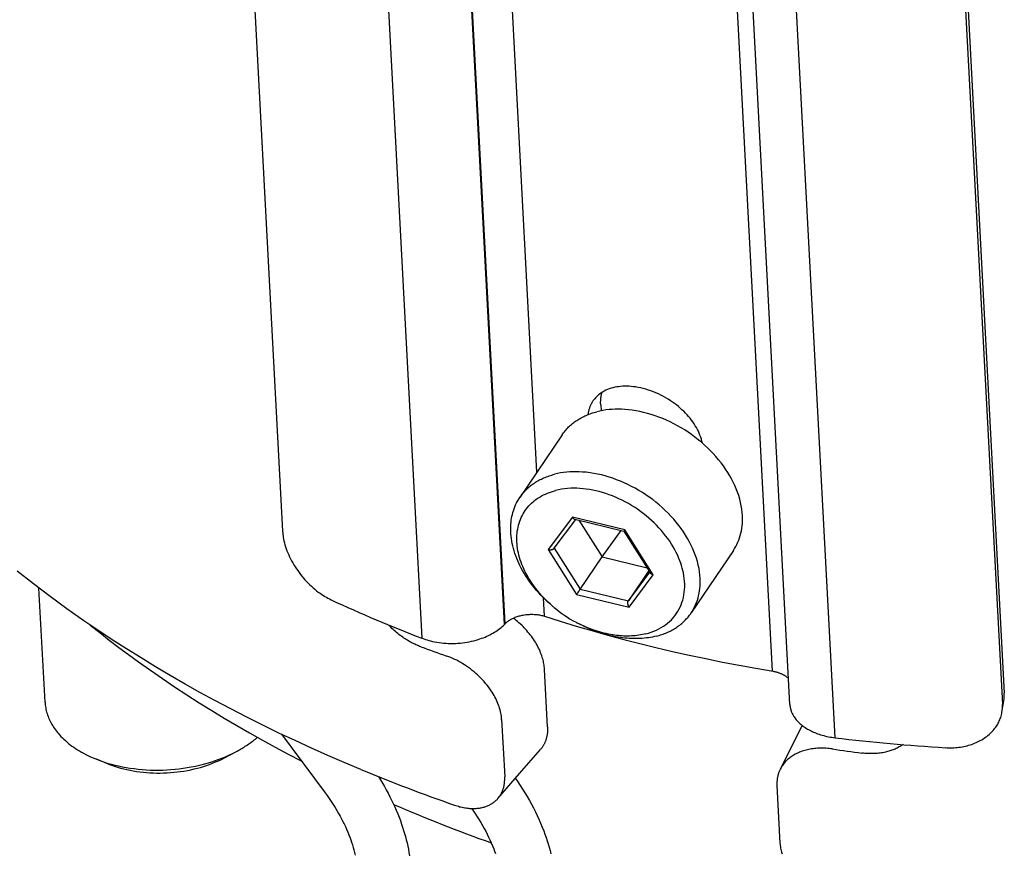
# Model space of a CAD drawing. Extents: x 0 to 1189, y 0 to 841.
# Tile 6 of 76: x 111 to 134, y 118 to 138. Entities that reach past the tile are written whole.
import ezdxf

# ---------------------------------------------------------------- set-up
doc = ezdxf.new("R2010")
doc.units = 0
doc.header["$LTSCALE"] = 65.395
doc.layers.add('connessioni_resistenze_BL7', color=7, linetype='CONTINUOUS')

# ---------------------------------------------------------------- blocks, each defined once
blk = doc.blocks.new('CONNESSIONI_RESISTENZE_BL7', base_point=(128.078, 185.895))
at = {"layer": 'connessioni_resistenze_BL7', "color": 2, "linetype": 'CONTINUOUS'}
for p, q in [((115.541, 155.202), (117.11, 125.545)), ((122.373, 123.336), (120.688, 155.169)), ((122.386, 123.35), (120.702, 155.183)), ((120.417, 123.007), (118.732, 154.84)), ((128.727, 122.227), (127.042, 154.06)), ((129.139, 121.438), (127.455, 153.271)), ((130.211, 120.646), (128.527, 152.479)), ((132.653, 151.36), (134.222, 121.704)), ((132.609, 151.089), (134.178, 121.432)), ((123.141, 126.947), (121.988, 148.723)), ((124.653, 128.547), (124.661, 128.404)), ((123.739, 127.833), (122.737, 126.349)), ((123.985, 125.876), (123.411, 125.112)), ((125.229, 125.576), (123.985, 125.876)), ((123.552, 125.143), (124.063, 125.824)), ((124.039, 125.83), (125.206, 125.548)), ((124.138, 125.806), (124.686, 124.936)), ((124.686, 124.936), (125.142, 125.564)), ((125.206, 125.548), (125.835, 124.551)), ((125.207, 125.549), (125.207, 125.549)), ((125.223, 125.569), (125.218, 125.562)), ((125.229, 125.576), (125.223, 125.569)), ((125.9, 124.512), (125.229, 125.576)), ((123.553, 125.145), (124.168, 124.169)), ((123.411, 125.112), (124.081, 124.048)), ((124.686, 124.936), (125.754, 124.679)), ((127.8, 125.09), (126.797, 123.606)), ((125.795, 124.614), (125.309, 123.895)), ((125.309, 123.895), (125.82, 124.575)), ((125.326, 123.748), (125.9, 124.512)), ((111.478, 121.492), (111.335, 124.199)), ((124.081, 124.048), (125.326, 123.748)), ((124.116, 124.095), (124.132, 124.117)), ((124.132, 124.117), (124.146, 124.138)), ((124.168, 124.169), (125.309, 123.895)), ((123.322, 123.529), (123.299, 123.964)), ((122.373, 123.336), (122.386, 123.35)), ((123.393, 120.909), (123.321, 122.269)), ((134.168, 121.255), (134.213, 121.525)), ((122.305, 121.083), (122.377, 119.722)), ((129.432, 120.938), (128.911, 119.902)), ((117.086, 120.729), (118.119, 119.341)), ((115.73, 120.169), (116.003, 120.312)), ((122.728, 119.796), (123.228, 120.371)), ((112.982, 120.023), (112.695, 120.137)), ((122.216, 119.207), (122.728, 119.796)), ((128.832, 119.51), (128.904, 118.149))]:
    blk.add_line(p, q, dxfattribs=at)
for points in [[(112.401, 123.424), (111.997, 123.708), (111.598, 123.999), (111.205, 124.297), (110.817, 124.602)], [(127.065, 127.636), (127.054, 127.684), (127.041, 127.731), (127.025, 127.779), (127.008, 127.825), (126.99, 127.871), (126.969, 127.916), (126.947, 127.961), (126.923, 128.004), (126.896, 128.05), (126.868, 128.095), (126.838, 128.139), (126.806, 128.182), (126.772, 128.226), (126.737, 128.268), (126.7, 128.31), (126.662, 128.35), (126.622, 128.391), (126.581, 128.43), (126.539, 128.468), (126.495, 128.505), (126.451, 128.541), (126.405, 128.576), (126.358, 128.609), (126.31, 128.642), (126.255, 128.677), (126.198, 128.711), (126.141, 128.743), (126.083, 128.773), (126.023, 128.802), (125.963, 128.829), (125.903, 128.854), (125.844, 128.876), (125.784, 128.896), (125.724, 128.915), (125.663, 128.931), (125.602, 128.946), (125.541, 128.958), (125.479, 128.968), (125.428, 128.975), (125.377, 128.98), (125.325, 128.984), (125.274, 128.986), (125.225, 128.986), (125.176, 128.984), (125.127, 128.981), (125.079, 128.975), (125.033, 128.969), (124.988, 128.96), (124.943, 128.95), (124.899, 128.937), (124.858, 128.924), (124.818, 128.908), (124.778, 128.891), (124.739, 128.872), (124.71, 128.856), (124.682, 128.839), (124.654, 128.821), (124.628, 128.801), (124.602, 128.781), (124.578, 128.76), (124.555, 128.738), (124.532, 128.714), (124.511, 128.69), (124.492, 128.665)], [(124.492, 128.665), (124.484, 128.655), (124.476, 128.644), (124.468, 128.633), (124.461, 128.621), (124.454, 128.61), (124.447, 128.598), (124.44, 128.587), (124.433, 128.575), (124.427, 128.563), (124.421, 128.551), (124.415, 128.539), (124.41, 128.527), (124.404, 128.514), (124.399, 128.502), (124.394, 128.489), (124.389, 128.476), (124.385, 128.462), (124.381, 128.449), (124.376, 128.436), (124.373, 128.422), (124.369, 128.409), (124.366, 128.395), (124.363, 128.382), (124.36, 128.368), (124.357, 128.354), (124.355, 128.341), (124.353, 128.327), (124.351, 128.313)], [(124.653, 128.547), (124.653, 128.56), (124.652, 128.573), (124.652, 128.585), (124.652, 128.598), (124.652, 128.611), (124.652, 128.624), (124.653, 128.637), (124.653, 128.65), (124.654, 128.663), (124.655, 128.676), (124.656, 128.689), (124.658, 128.702), (124.659, 128.715), (124.661, 128.727), (124.663, 128.74), (124.665, 128.753), (124.667, 128.766), (124.67, 128.779), (124.673, 128.791), (124.676, 128.804), (124.679, 128.817), (124.682, 128.829), (124.686, 128.842)], [(127.8, 125.09), (127.83, 125.137), (127.858, 125.185), (127.883, 125.235), (127.907, 125.285), (127.928, 125.337), (127.948, 125.391), (127.964, 125.446), (127.979, 125.501), (127.991, 125.557), (128.001, 125.614), (128.008, 125.673), (128.014, 125.733), (128.016, 125.793), (128.017, 125.852), (128.015, 125.912), (128.01, 125.991), (128, 126.07), (127.987, 126.148), (127.971, 126.225), (127.95, 126.309), (127.926, 126.391), (127.898, 126.472), (127.867, 126.553), (127.833, 126.632), (127.796, 126.71), (127.756, 126.786), (127.714, 126.861), (127.667, 126.94), (127.616, 127.018), (127.563, 127.094), (127.508, 127.168), (127.449, 127.242), (127.387, 127.315), (127.323, 127.387), (127.257, 127.456), (127.187, 127.524), (127.115, 127.591), (127.042, 127.656), (126.966, 127.718), (126.888, 127.779), (126.809, 127.837), (126.728, 127.894), (126.645, 127.948), (126.561, 127.999), (126.476, 128.048), (126.389, 128.095), (126.301, 128.139), (126.213, 128.179), (126.124, 128.218), (126.034, 128.253), (125.943, 128.286), (125.854, 128.315), (125.763, 128.342), (125.672, 128.365), (125.581, 128.386), (125.492, 128.403), (125.403, 128.417), (125.313, 128.428), (125.223, 128.436), (125.149, 128.44), (125.074, 128.441), (125, 128.441), (124.926, 128.437), (124.852, 128.432), (124.778, 128.423), (124.704, 128.412), (124.632, 128.398), (124.559, 128.381)], [(123.739, 127.833), (123.757, 127.858), (123.774, 127.882), (123.793, 127.906), (123.812, 127.93), (123.831, 127.953), (123.852, 127.975), (123.872, 127.997), (123.893, 128.019), (123.916, 128.04), (123.938, 128.061), (123.961, 128.081), (123.985, 128.101), (124.009, 128.12), (124.034, 128.138), (124.059, 128.156), (124.084, 128.174), (124.111, 128.191), (124.138, 128.208), (124.165, 128.224), (124.193, 128.239), (124.221, 128.254), (124.25, 128.269), (124.279, 128.282), (124.308, 128.295), (124.338, 128.308), (124.369, 128.321), (124.4, 128.332), (124.432, 128.344), (124.463, 128.354), (124.495, 128.364), (124.527, 128.373), (124.559, 128.381)], [(122.737, 126.349), (122.754, 126.374), (122.772, 126.398), (122.79, 126.422), (122.809, 126.445), (122.829, 126.468), (122.849, 126.491), (122.869, 126.513), (122.891, 126.534), (122.913, 126.556), (122.935, 126.576), (122.959, 126.597), (122.982, 126.616), (123.006, 126.635), (123.031, 126.654), (123.056, 126.672), (123.081, 126.689), (123.108, 126.707), (123.135, 126.723), (123.162, 126.74), (123.19, 126.755), (123.218, 126.77), (123.247, 126.784), (123.276, 126.798), (123.305, 126.811), (123.335, 126.824), (123.366, 126.836), (123.398, 126.848), (123.429, 126.859), (123.461, 126.87), (123.492, 126.879), (123.524, 126.889), (123.557, 126.897)], [(126.797, 123.606), (126.827, 123.652), (126.855, 123.701), (126.881, 123.75), (126.904, 123.801), (126.925, 123.853), (126.945, 123.907), (126.962, 123.962), (126.976, 124.017), (126.988, 124.073), (126.998, 124.129), (127.006, 124.189), (127.011, 124.248), (127.014, 124.308), (127.014, 124.368), (127.012, 124.428), (127.007, 124.507), (126.997, 124.585), (126.985, 124.663), (126.968, 124.741), (126.947, 124.824), (126.923, 124.907), (126.895, 124.988), (126.864, 125.068), (126.83, 125.147), (126.793, 125.225), (126.754, 125.302), (126.712, 125.377), (126.664, 125.456), (126.613, 125.534), (126.56, 125.609), (126.505, 125.683), (126.446, 125.758), (126.384, 125.831), (126.32, 125.902), (126.254, 125.971), (126.184, 126.04), (126.112, 126.107), (126.039, 126.171), (125.963, 126.234), (125.886, 126.295), (125.806, 126.353), (125.725, 126.409), (125.642, 126.463), (125.558, 126.515), (125.473, 126.564), (125.386, 126.61), (125.298, 126.654), (125.21, 126.695), (125.121, 126.733), (125.031, 126.769), (124.94, 126.802), (124.851, 126.831), (124.76, 126.857), (124.669, 126.881), (124.578, 126.902), (124.489, 126.918), (124.4, 126.933), (124.31, 126.944), (124.22, 126.951), (124.146, 126.955), (124.072, 126.957), (123.997, 126.956), (123.923, 126.953), (123.849, 126.947), (123.775, 126.939), (123.701, 126.928), (123.629, 126.914), (123.557, 126.897)], [(125.727, 123.112), (125.79, 123.129), (125.853, 123.15), (125.914, 123.173), (125.975, 123.199), (126.034, 123.228), (126.088, 123.258), (126.141, 123.291), (126.191, 123.326), (126.24, 123.364), (126.287, 123.405), (126.33, 123.447), (126.371, 123.491), (126.41, 123.538), (126.445, 123.586), (126.478, 123.636), (126.509, 123.689), (126.536, 123.743), (126.56, 123.798), (126.581, 123.855), (126.599, 123.913), (126.615, 123.974), (126.627, 124.036), (126.636, 124.098), (126.642, 124.161), (126.645, 124.224), (126.646, 124.291), (126.642, 124.358), (126.636, 124.425), (126.627, 124.491), (126.615, 124.557), (126.603, 124.615), (126.588, 124.672), (126.572, 124.729), (126.553, 124.787), (126.532, 124.844), (126.51, 124.901), (126.479, 124.971), (126.446, 125.04), (126.41, 125.108), (126.373, 125.175), (126.333, 125.241), (126.289, 125.308), (126.242, 125.374), (126.194, 125.439), (126.144, 125.502), (126.092, 125.564), (126.036, 125.626), (125.978, 125.687), (125.919, 125.746), (125.858, 125.803), (125.795, 125.859), (125.73, 125.913), (125.663, 125.966), (125.595, 126.017), (125.526, 126.066), (125.455, 126.113), (125.383, 126.158), (125.31, 126.201), (125.235, 126.242), (125.16, 126.281), (125.084, 126.318), (125.008, 126.351), (124.931, 126.383), (124.854, 126.412), (124.775, 126.439), (124.696, 126.464), (124.62, 126.486), (124.542, 126.505), (124.465, 126.521), (124.386, 126.536), (124.307, 126.547), (124.235, 126.555), (124.162, 126.561), (124.089, 126.565), (124.016, 126.566), (123.943, 126.564), (123.87, 126.56), (123.797, 126.552), (123.725, 126.542), (123.654, 126.529), (123.583, 126.513)], [(123.518, 123.763), (123.46, 123.813), (123.402, 123.864), (123.346, 123.917), (123.291, 123.971), (123.237, 124.027), (123.185, 124.083), (123.134, 124.141), (123.084, 124.2), (123.036, 124.261), (122.989, 124.322), (122.944, 124.385), (122.907, 124.44), (122.871, 124.496), (122.836, 124.553), (122.802, 124.611), (122.77, 124.67), (122.74, 124.729), (122.713, 124.786), (122.687, 124.844), (122.663, 124.902), (122.64, 124.961), (122.619, 125.021), (122.6, 125.081), (122.583, 125.138), (122.569, 125.196), (122.556, 125.254), (122.545, 125.312), (122.535, 125.371), (122.528, 125.43), (122.523, 125.486), (122.52, 125.541), (122.519, 125.597), (122.52, 125.653), (122.523, 125.709), (122.528, 125.764), (122.533, 125.81), (122.54, 125.854), (122.549, 125.899), (122.559, 125.943), (122.57, 125.987), (122.583, 126.031), (122.598, 126.074), (122.616, 126.122), (122.636, 126.169), (122.659, 126.216), (122.683, 126.261), (122.709, 126.306), (122.737, 126.349)], [(123.518, 123.763), (123.462, 123.812), (123.408, 123.863), (123.354, 123.915), (123.302, 123.968), (123.252, 124.023), (123.203, 124.079), (123.155, 124.136), (123.111, 124.192), (123.069, 124.249), (123.028, 124.307), (122.989, 124.366), (122.951, 124.427), (122.916, 124.488), (122.882, 124.55), (122.856, 124.602), (122.831, 124.654), (122.808, 124.707), (122.786, 124.76), (122.766, 124.814), (122.747, 124.869), (122.73, 124.924), (122.715, 124.98), (122.703, 125.031), (122.692, 125.083), (122.683, 125.136), (122.676, 125.188), (122.67, 125.241), (122.666, 125.294), (122.665, 125.346), (122.665, 125.399), (122.667, 125.449), (122.671, 125.499), (122.677, 125.548), (122.685, 125.597), (122.694, 125.645), (122.705, 125.692), (122.719, 125.738), (122.734, 125.784), (122.751, 125.828), (122.77, 125.871), (122.79, 125.914), (122.813, 125.955), (122.837, 125.995), (122.862, 126.035), (122.89, 126.073), (122.919, 126.11), (122.95, 126.145), (122.982, 126.18), (123.016, 126.213), (123.051, 126.244), (123.088, 126.275), (123.127, 126.304), (123.167, 126.332), (123.208, 126.358), (123.252, 126.383), (123.297, 126.407), (123.343, 126.429), (123.39, 126.449), (123.437, 126.467), (123.486, 126.484), (123.534, 126.499), (123.583, 126.513)], [(123.985, 125.876), (123.986, 125.874), (123.987, 125.872), (123.988, 125.87), (123.99, 125.869), (123.991, 125.867), (123.993, 125.865), (123.994, 125.863), (123.995, 125.861), (123.997, 125.859), (123.998, 125.857), (124, 125.856), (124.002, 125.854), (124.003, 125.852), (124.005, 125.851), (124.007, 125.849), (124.008, 125.847), (124.01, 125.846), (124.012, 125.845), (124.013, 125.843), (124.014, 125.842), (124.015, 125.841), (124.017, 125.84), (124.018, 125.839), (124.02, 125.838), (124.021, 125.838), (124.022, 125.837), (124.024, 125.836), (124.025, 125.835), (124.027, 125.834), (124.028, 125.833), (124.03, 125.833), (124.031, 125.832), (124.033, 125.831), (124.034, 125.831), (124.036, 125.83), (124.038, 125.83), (124.039, 125.83)], [(117.11, 125.545), (117.113, 125.508), (117.117, 125.47), (117.122, 125.432), (117.128, 125.395), (117.135, 125.358), (117.142, 125.321), (117.154, 125.272), (117.167, 125.225), (117.182, 125.177), (117.198, 125.13), (117.215, 125.084), (117.235, 125.035), (117.256, 124.986), (117.278, 124.938), (117.301, 124.891), (117.326, 124.844), (117.352, 124.796), (117.38, 124.749), (117.409, 124.702), (117.439, 124.656), (117.47, 124.611), (117.502, 124.566), (117.535, 124.522), (117.57, 124.479), (117.605, 124.436), (117.642, 124.394), (117.679, 124.354), (117.716, 124.315), (117.755, 124.276), (117.795, 124.239), (117.836, 124.203), (117.876, 124.168), (117.917, 124.135), (117.958, 124.103), (118.001, 124.073), (118.044, 124.043), (118.079, 124.02), (118.114, 123.999), (118.15, 123.978), (118.186, 123.958), (118.223, 123.939), (118.26, 123.921)], [(125.207, 125.549), (125.207, 125.548), (125.207, 125.548), (125.207, 125.548), (125.207, 125.548), (125.207, 125.548), (125.206, 125.548), (125.206, 125.548)], [(125.208, 125.55), (125.208, 125.55), (125.208, 125.549), (125.207, 125.549), (125.207, 125.549), (125.207, 125.549)], [(125.213, 125.556), (125.21, 125.552), (125.209, 125.551), (125.209, 125.551), (125.209, 125.55), (125.208, 125.55), (125.208, 125.55)], [(125.218, 125.562), (125.215, 125.558), (125.214, 125.557), (125.213, 125.556)], [(123.411, 125.112), (123.415, 125.111), (123.419, 125.11), (123.424, 125.11), (123.428, 125.109), (123.432, 125.108), (123.437, 125.108), (123.441, 125.108), (123.445, 125.107), (123.45, 125.107), (123.454, 125.107), (123.459, 125.107), (123.463, 125.107), (123.468, 125.107), (123.472, 125.108), (123.477, 125.108), (123.481, 125.109), (123.486, 125.109), (123.49, 125.11), (123.493, 125.111), (123.497, 125.112), (123.5, 125.113), (123.504, 125.114), (123.507, 125.115), (123.51, 125.116), (123.514, 125.117), (123.517, 125.118), (123.52, 125.119), (123.523, 125.121), (123.526, 125.122), (123.528, 125.124), (123.531, 125.125), (123.533, 125.126), (123.535, 125.127), (123.537, 125.129), (123.538, 125.13), (123.54, 125.131), (123.542, 125.133), (123.544, 125.134), (123.546, 125.136), (123.547, 125.138), (123.549, 125.139), (123.55, 125.141), (123.552, 125.143)], [(124.146, 124.138), (124.154, 124.148), (124.161, 124.159), (124.686, 124.936)], [(125.9, 124.512), (125.897, 124.513), (125.895, 124.514), (125.892, 124.514), (125.89, 124.515), (125.888, 124.516), (125.885, 124.516), (125.883, 124.517), (125.881, 124.518), (125.878, 124.519), (125.876, 124.52), (125.874, 124.521), (125.872, 124.522), (125.869, 124.523), (125.867, 124.524), (125.865, 124.525), (125.863, 124.526), (125.861, 124.528), (125.859, 124.529), (125.858, 124.53), (125.856, 124.53), (125.855, 124.532), (125.853, 124.533), (125.852, 124.534), (125.85, 124.535), (125.849, 124.536), (125.847, 124.537), (125.846, 124.538), (125.845, 124.539), (125.843, 124.541), (125.842, 124.542), (125.841, 124.543), (125.84, 124.544), (125.839, 124.546), (125.838, 124.547), (125.837, 124.549), (125.835, 124.55), (125.835, 124.551)], [(124.081, 124.048), (124.09, 124.06), (124.099, 124.071), (124.116, 124.095)], [(125.326, 123.748), (125.323, 123.752), (125.321, 123.756), (125.319, 123.76), (125.317, 123.764), (125.315, 123.768), (125.313, 123.772), (125.312, 123.776), (125.31, 123.78), (125.308, 123.784), (125.307, 123.788), (125.305, 123.793), (125.304, 123.797), (125.303, 123.802), (125.302, 123.806), (125.301, 123.81), (125.3, 123.815), (125.299, 123.819), (125.298, 123.824), (125.298, 123.828), (125.297, 123.831), (125.297, 123.835), (125.297, 123.838), (125.297, 123.842), (125.297, 123.845), (125.297, 123.849), (125.297, 123.853), (125.297, 123.856), (125.297, 123.86), (125.298, 123.863), (125.298, 123.866), (125.299, 123.868), (125.299, 123.87), (125.3, 123.873), (125.3, 123.875), (125.301, 123.877), (125.302, 123.88), (125.302, 123.882), (125.303, 123.884), (125.304, 123.886), (125.305, 123.888), (125.306, 123.89), (125.308, 123.893), (125.309, 123.895)], [(122.401, 123.364), (122.415, 123.378), (122.43, 123.391), (122.446, 123.403), (122.462, 123.415), (122.478, 123.426), (122.495, 123.437), (122.512, 123.448), (122.529, 123.458), (122.547, 123.467), (122.565, 123.476), (122.583, 123.485), (122.606, 123.495), (122.629, 123.505), (122.652, 123.513), (122.675, 123.522), (122.699, 123.529), (122.723, 123.536), (122.747, 123.542), (122.771, 123.548), (122.795, 123.553), (122.819, 123.558), (122.848, 123.563), (122.876, 123.567), (122.905, 123.57), (122.933, 123.572), (122.962, 123.574), (122.991, 123.575), (123.02, 123.575), (123.048, 123.575), (123.077, 123.574), (123.102, 123.572), (123.127, 123.57), (123.152, 123.567), (123.176, 123.563), (123.201, 123.559), (123.225, 123.554), (123.25, 123.549), (123.274, 123.543), (123.298, 123.536), (123.322, 123.529)], [(123.322, 123.529), (123.695, 123.411), (124.071, 123.297), (124.447, 123.188), (124.825, 123.082), (125.203, 122.98), (125.583, 122.882), (125.964, 122.788), (126.356, 122.696), (126.749, 122.608), (127.143, 122.524), (127.538, 122.443), (127.934, 122.367), (128.33, 122.295)], [(125.977, 123.057), (126.009, 123.066), (126.041, 123.075), (126.073, 123.085), (126.104, 123.095), (126.136, 123.106), (126.167, 123.118), (126.198, 123.13), (126.228, 123.143), (126.258, 123.156), (126.286, 123.17), (126.315, 123.184), (126.343, 123.199), (126.371, 123.215), (126.398, 123.231), (126.425, 123.248), (126.452, 123.265), (126.477, 123.282), (126.502, 123.3), (126.527, 123.319), (126.551, 123.338), (126.575, 123.358), (126.598, 123.378), (126.62, 123.399), (126.643, 123.42), (126.664, 123.442), (126.684, 123.464), (126.705, 123.486), (126.724, 123.509), (126.743, 123.533), (126.762, 123.556), (126.779, 123.581), (126.797, 123.606)], [(118.968, 119.893), (118.575, 120.057), (118.185, 120.226), (117.796, 120.399), (117.409, 120.577), (117.024, 120.758), (116.641, 120.944), (116.26, 121.134), (115.882, 121.329), (115.506, 121.529), (115.15, 121.722), (114.798, 121.92), (114.447, 122.122), (114.099, 122.328), (113.754, 122.539), (113.411, 122.753), (113.071, 122.972), (112.734, 123.196), (112.401, 123.424)], [(112.549, 123.32), (112.774, 123.141), (113.001, 122.964), (113.23, 122.791), (113.46, 122.619), (113.693, 122.45), (113.976, 122.249), (114.263, 122.051), (114.551, 121.857), (114.842, 121.666), (115.136, 121.478), (115.431, 121.294), (115.729, 121.113), (116.028, 120.936), (116.33, 120.762), (116.633, 120.591), (116.938, 120.424), (117.245, 120.26), (117.554, 120.099)], [(120.39, 122.804), (120.36, 122.815), (120.331, 122.826), (120.302, 122.839), (120.273, 122.852), (120.244, 122.865), (120.216, 122.879), (120.187, 122.893), (120.158, 122.909), (120.129, 122.924), (120.101, 122.941), (120.073, 122.958), (120.045, 122.975), (120.017, 122.993), (119.989, 123.011), (119.959, 123.032), (119.93, 123.053), (119.9, 123.075), (119.871, 123.098), (119.842, 123.121), (119.814, 123.144), (119.786, 123.168), (119.759, 123.192), (119.732, 123.217), (119.705, 123.242), (119.679, 123.268), (119.653, 123.294), (119.628, 123.321)], [(120.417, 123.007), (120.457, 122.992), (120.497, 122.978), (120.538, 122.966), (120.58, 122.954), (120.621, 122.943), (120.663, 122.933), (120.716, 122.922), (120.769, 122.913), (120.823, 122.905), (120.876, 122.898), (120.93, 122.893), (120.985, 122.889), (121.041, 122.886), (121.096, 122.885), (121.152, 122.885), (121.208, 122.886), (121.263, 122.889), (121.319, 122.894), (121.374, 122.9), (121.429, 122.907), (121.484, 122.915), (121.538, 122.925), (121.591, 122.936), (121.644, 122.948), (121.697, 122.962), (121.749, 122.978), (121.79, 122.991), (121.831, 123.005), (121.872, 123.02), (121.912, 123.036), (121.952, 123.053), (121.991, 123.071), (122.028, 123.089), (122.064, 123.108), (122.099, 123.127), (122.134, 123.148), (122.169, 123.17), (122.202, 123.192), (122.233, 123.214), (122.262, 123.236), (122.291, 123.26), (122.319, 123.284), (122.347, 123.31), (122.373, 123.336)], [(123.321, 122.269), (123.319, 122.302), (123.316, 122.334), (123.312, 122.366), (123.307, 122.399), (123.3, 122.431), (123.294, 122.463), (123.286, 122.494), (123.277, 122.526), (123.268, 122.557), (123.258, 122.588), (123.245, 122.626), (123.23, 122.663), (123.215, 122.7), (123.199, 122.737), (123.182, 122.773), (123.164, 122.809), (123.145, 122.844), (123.125, 122.879), (123.105, 122.913), (123.082, 122.949), (123.059, 122.985), (123.034, 123.02), (123.009, 123.055), (122.983, 123.089), (122.957, 123.122), (122.929, 123.155), (122.901, 123.188), (122.873, 123.22), (122.843, 123.252), (122.812, 123.283), (122.781, 123.314), (122.749, 123.344), (122.716, 123.373), (122.683, 123.402), (122.649, 123.43), (122.615, 123.457), (122.58, 123.483)], [(125.977, 123.057), (125.929, 123.046), (125.881, 123.036), (125.833, 123.027), (125.785, 123.019), (125.736, 123.013), (125.688, 123.007), (125.639, 123.003), (125.59, 123), (125.541, 122.998), (125.488, 122.997), (125.436, 122.998), (125.383, 122.999), (125.33, 123.002), (125.278, 123.006), (125.226, 123.011), (125.173, 123.017), (125.121, 123.024), (125.069, 123.032), (125.008, 123.042), (124.947, 123.055), (124.887, 123.068), (124.827, 123.083), (124.765, 123.099), (124.704, 123.117), (124.644, 123.136), (124.583, 123.156), (124.522, 123.178), (124.461, 123.201), (124.4, 123.226), (124.34, 123.252), (124.281, 123.278), (124.222, 123.306), (124.164, 123.336), (124.106, 123.366)], [(125.727, 123.112), (125.684, 123.102), (125.642, 123.092), (125.599, 123.085), (125.555, 123.078), (125.512, 123.072), (125.468, 123.067), (125.425, 123.064), (125.381, 123.061), (125.337, 123.059), (125.293, 123.059), (125.249, 123.059), (125.205, 123.06), (125.161, 123.062), (125.117, 123.065), (125.073, 123.069), (125.029, 123.074), (124.985, 123.08), (124.942, 123.086), (124.888, 123.095), (124.835, 123.105), (124.782, 123.117), (124.729, 123.129), (124.676, 123.143), (124.624, 123.157), (124.573, 123.173), (124.521, 123.19), (124.468, 123.208), (124.415, 123.228), (124.362, 123.248), (124.31, 123.27), (124.258, 123.292), (124.207, 123.316), (124.156, 123.341), (124.106, 123.366)], [(122.305, 121.083), (122.302, 121.12), (122.298, 121.158), (122.292, 121.195), (122.286, 121.232), (122.278, 121.269), (122.268, 121.306), (122.257, 121.345), (122.245, 121.384), (122.231, 121.423), (122.217, 121.461), (122.201, 121.498), (122.184, 121.536), (122.165, 121.575), (122.145, 121.613), (122.124, 121.651), (122.102, 121.689), (122.079, 121.726), (122.056, 121.762), (122.025, 121.807), (121.993, 121.851), (121.96, 121.894), (121.925, 121.937), (121.89, 121.978), (121.852, 122.019), (121.814, 122.059), (121.774, 122.099), (121.734, 122.137), (121.693, 122.174), (121.651, 122.21), (121.608, 122.245), (121.564, 122.279), (121.519, 122.312), (121.473, 122.344), (121.428, 122.374), (121.382, 122.403), (121.336, 122.431), (121.288, 122.457), (121.24, 122.483), (121.194, 122.506), (121.146, 122.527), (121.099, 122.548), (121.05, 122.567), (121.002, 122.585)], [(128.33, 122.295), (128.742, 122.224), (128.756, 122.221), (128.771, 122.218), (128.786, 122.215), (128.8, 122.211), (128.815, 122.208), (128.83, 122.204), (128.844, 122.199), (128.858, 122.195), (128.873, 122.19), (128.887, 122.185), (128.901, 122.18), (128.915, 122.174), (128.929, 122.169), (128.943, 122.162), (128.954, 122.157), (128.965, 122.152), (128.976, 122.146), (128.987, 122.14), (128.998, 122.134), (129.009, 122.128), (129.019, 122.122), (129.03, 122.115), (129.04, 122.108), (129.05, 122.101), (129.06, 122.094), (129.07, 122.087), (129.079, 122.079), (129.089, 122.071), (129.098, 122.063), (129.107, 122.054)], [(111.478, 121.492), (111.48, 121.458), (111.484, 121.423), (111.488, 121.389), (111.494, 121.355), (111.5, 121.321), (111.508, 121.288), (111.517, 121.254), (111.527, 121.22), (111.538, 121.186), (111.549, 121.153), (111.562, 121.121), (111.576, 121.088), (111.591, 121.055), (111.607, 121.022), (111.625, 120.99), (111.643, 120.958), (111.661, 120.927), (111.681, 120.896), (111.703, 120.865), (111.725, 120.834), (111.748, 120.803), (111.772, 120.773), (111.797, 120.744), (111.822, 120.715), (111.855, 120.679), (111.889, 120.644), (111.924, 120.611), (111.96, 120.578), (111.996, 120.546), (112.036, 120.513), (112.076, 120.481), (112.117, 120.45), (112.159, 120.421), (112.202, 120.392), (112.249, 120.362), (112.296, 120.333), (112.344, 120.305), (112.393, 120.278), (112.442, 120.252), (112.492, 120.227), (112.542, 120.203), (112.593, 120.18), (112.644, 120.158), (112.695, 120.137)], [(129.139, 121.438), (129.141, 121.414), (129.144, 121.39), (129.148, 121.367), (129.153, 121.343), (129.159, 121.32), (129.165, 121.297), (129.172, 121.277), (129.18, 121.257), (129.188, 121.237), (129.197, 121.218), (129.207, 121.198), (129.217, 121.18), (129.228, 121.161), (129.242, 121.139), (129.257, 121.117), (129.273, 121.096), (129.289, 121.075), (129.307, 121.055), (129.325, 121.035), (129.345, 121.014), (129.365, 120.995), (129.387, 120.975), (129.408, 120.957), (129.431, 120.939), (129.454, 120.921), (129.479, 120.903), (129.504, 120.886), (129.531, 120.869), (129.557, 120.853), (129.584, 120.838), (129.611, 120.823), (129.641, 120.808), (129.671, 120.794), (129.701, 120.78), (129.732, 120.767), (129.762, 120.755), (129.793, 120.743), (129.83, 120.731), (129.867, 120.719), (129.905, 120.707), (129.943, 120.697), (129.981, 120.687), (130.019, 120.679), (130.057, 120.671), (130.095, 120.663), (130.134, 120.657), (130.173, 120.651), (130.211, 120.646)], [(132.826, 120.411), (132.867, 120.408), (132.907, 120.407), (132.948, 120.407), (132.988, 120.408), (133.029, 120.41), (133.069, 120.413), (133.109, 120.416), (133.148, 120.421), (133.187, 120.426), (133.227, 120.433), (133.265, 120.44), (133.304, 120.449), (133.341, 120.458), (133.377, 120.468), (133.413, 120.479), (133.449, 120.49), (133.484, 120.503), (133.519, 120.517), (133.554, 120.531), (133.588, 120.547), (133.622, 120.563), (133.655, 120.581), (133.688, 120.599), (133.72, 120.619), (133.749, 120.638), (133.778, 120.658), (133.807, 120.679), (133.834, 120.701), (133.861, 120.724), (133.887, 120.747), (133.912, 120.771), (133.935, 120.795), (133.958, 120.82), (133.98, 120.846), (134.001, 120.872), (134.021, 120.899), (134.037, 120.922), (134.052, 120.946), (134.066, 120.97), (134.08, 120.995), (134.093, 121.019), (134.105, 121.045), (134.116, 121.07), (134.127, 121.1), (134.138, 121.13), (134.147, 121.161), (134.156, 121.192), (134.163, 121.223), (134.168, 121.255)], [(123.393, 120.909), (123.394, 120.89), (123.395, 120.87), (123.395, 120.851), (123.394, 120.832), (123.394, 120.813), (123.392, 120.793), (123.391, 120.774), (123.389, 120.755), (123.387, 120.739), (123.385, 120.723), (123.382, 120.707), (123.379, 120.691), (123.376, 120.675), (123.372, 120.659), (123.368, 120.643), (123.364, 120.627), (123.36, 120.612), (123.355, 120.597), (123.35, 120.582), (123.344, 120.568), (123.339, 120.553), (123.333, 120.539), (123.326, 120.525), (123.32, 120.51), (123.313, 120.497), (123.306, 120.483), (123.298, 120.47), (123.29, 120.456), (123.282, 120.444), (123.274, 120.431), (123.265, 120.418), (123.256, 120.406), (123.247, 120.394), (123.237, 120.382), (123.228, 120.371)], [(116.003, 120.312), (116.031, 120.327), (116.059, 120.343), (116.088, 120.359), (116.115, 120.375), (116.143, 120.391), (116.171, 120.408), (116.199, 120.425), (116.227, 120.443), (116.254, 120.461), (116.281, 120.479), (116.308, 120.498), (116.335, 120.516), (116.361, 120.536), (116.388, 120.555), (116.414, 120.575), (116.439, 120.595), (116.465, 120.616), (116.49, 120.637), (116.515, 120.658)], [(131.823, 120.484), (131.801, 120.469), (131.778, 120.454), (131.755, 120.44), (131.732, 120.427), (131.708, 120.414), (131.684, 120.402), (131.66, 120.391), (131.635, 120.379), (131.61, 120.369), (131.585, 120.359), (131.56, 120.35), (131.534, 120.341), (131.508, 120.332), (131.483, 120.325), (131.456, 120.317), (131.43, 120.311), (131.404, 120.304), (131.378, 120.299), (131.345, 120.292), (131.313, 120.287), (131.281, 120.282), (131.248, 120.278), (131.216, 120.275), (131.183, 120.272), (131.151, 120.27), (131.118, 120.269), (131.084, 120.269), (131.05, 120.269), (131.016, 120.269), (130.982, 120.271), (130.948, 120.273), (130.914, 120.276), (130.881, 120.279), (130.847, 120.283)], [(112.695, 120.137), (112.781, 120.105), (112.867, 120.074), (112.955, 120.046), (113.043, 120.021), (113.132, 119.998), (113.221, 119.976), (113.311, 119.958), (113.402, 119.941), (113.492, 119.926), (113.589, 119.913), (113.686, 119.901), (113.783, 119.892), (113.88, 119.886), (113.977, 119.881), (114.075, 119.879), (114.172, 119.879), (114.27, 119.881), (114.367, 119.885), (114.464, 119.891), (114.561, 119.899), (114.658, 119.91), (114.755, 119.922), (114.851, 119.937), (114.947, 119.954), (115.043, 119.973), (115.138, 119.995), (115.232, 120.018), (115.321, 120.042), (115.409, 120.069), (115.497, 120.097), (115.583, 120.127), (115.669, 120.16), (115.754, 120.195), (115.838, 120.232), (115.921, 120.271), (116.003, 120.312)], [(130.152, 120.38), (130.113, 120.385), (130.073, 120.389), (130.033, 120.393), (129.994, 120.396), (129.954, 120.398), (129.914, 120.399), (129.874, 120.399), (129.834, 120.398), (129.794, 120.396), (129.754, 120.393), (129.721, 120.389), (129.688, 120.385), (129.655, 120.381), (129.621, 120.375), (129.588, 120.369), (129.556, 120.362), (129.523, 120.354), (129.491, 120.345), (129.459, 120.335), (129.427, 120.325), (129.395, 120.314), (129.369, 120.303), (129.342, 120.292), (129.316, 120.28), (129.29, 120.268), (129.265, 120.254), (129.24, 120.24), (129.216, 120.226), (129.193, 120.212), (129.171, 120.196), (129.148, 120.18), (129.127, 120.164), (129.105, 120.146), (129.086, 120.129), (129.066, 120.111), (129.047, 120.092), (129.029, 120.073), (129.012, 120.053), (128.995, 120.033), (128.979, 120.012), (128.964, 119.991), (128.95, 119.97), (128.936, 119.948), (128.923, 119.925), (128.911, 119.902)], [(112.982, 120.023), (113.053, 119.996), (113.125, 119.971), (113.197, 119.948), (113.271, 119.927), (113.344, 119.907), (113.419, 119.89), (113.494, 119.874), (113.569, 119.86), (113.644, 119.848), (113.724, 119.837), (113.805, 119.827), (113.885, 119.82), (113.966, 119.814), (114.047, 119.811), (114.128, 119.809), (114.209, 119.809), (114.29, 119.81), (114.371, 119.814), (114.451, 119.819), (114.532, 119.826), (114.613, 119.834), (114.693, 119.845), (114.773, 119.857), (114.853, 119.871), (114.932, 119.887), (115.011, 119.905), (115.09, 119.924), (115.163, 119.944), (115.237, 119.966), (115.309, 119.99), (115.381, 120.015), (115.453, 120.042), (115.523, 120.071), (115.593, 120.102), (115.662, 120.134), (115.73, 120.169)], [(128.911, 119.902), (128.905, 119.889), (128.899, 119.877), (128.893, 119.864), (128.888, 119.85), (128.882, 119.837), (128.877, 119.824), (128.873, 119.81), (128.868, 119.797), (128.864, 119.783), (128.86, 119.77), (128.856, 119.756), (128.853, 119.742), (128.85, 119.728), (128.847, 119.714), (128.844, 119.7), (128.841, 119.685), (128.839, 119.671), (128.837, 119.656), (128.836, 119.642), (128.834, 119.627), (128.833, 119.612), (128.832, 119.598), (128.831, 119.583), (128.831, 119.568), (128.831, 119.554), (128.831, 119.539), (128.831, 119.524), (128.832, 119.51)], [(119.383, 119.724), (119.432, 119.647), (119.479, 119.568), (119.525, 119.489), (119.57, 119.41), (119.613, 119.329), (119.655, 119.248), (119.696, 119.166), (119.734, 119.087), (119.771, 119.006), (119.806, 118.925), (119.84, 118.844), (119.873, 118.762), (119.904, 118.679), (119.933, 118.595), (119.958, 118.522), (119.981, 118.449), (120.003, 118.375), (120.024, 118.3), (120.043, 118.226), (120.061, 118.151), (120.078, 118.075), (120.093, 118), (120.106, 117.924), (120.119, 117.848)], [(122.216, 119.207), (122.226, 119.218), (122.235, 119.229), (122.244, 119.241), (122.252, 119.253), (122.261, 119.264), (122.269, 119.277), (122.277, 119.289), (122.284, 119.301), (122.291, 119.314), (122.298, 119.327), (122.305, 119.341), (122.311, 119.354), (122.318, 119.368), (122.323, 119.381), (122.329, 119.395), (122.334, 119.409), (122.339, 119.423), (122.344, 119.438), (122.348, 119.454), (122.353, 119.47), (122.357, 119.487), (122.361, 119.503), (122.364, 119.52), (122.367, 119.536), (122.37, 119.553), (122.372, 119.57), (122.374, 119.587), (122.375, 119.604), (122.376, 119.621), (122.377, 119.638), (122.378, 119.655), (122.378, 119.672), (122.378, 119.689), (122.377, 119.706), (122.377, 119.722)], [(122.63, 119.683), (122.689, 119.599), (122.747, 119.513), (122.803, 119.426), (122.858, 119.338), (122.911, 119.25), (122.962, 119.16), (123.012, 119.07), (123.059, 118.981), (123.104, 118.892), (123.147, 118.802), (123.189, 118.712), (123.229, 118.62), (123.267, 118.528), (123.303, 118.434), (123.331, 118.358), (123.358, 118.281), (123.384, 118.204), (123.408, 118.126), (123.431, 118.048), (123.452, 117.97), (123.472, 117.891)], [(118.119, 119.341), (118.168, 119.273), (118.217, 119.204), (118.264, 119.134), (118.31, 119.064), (118.355, 118.993), (118.398, 118.92), (118.44, 118.848), (118.474, 118.787), (118.507, 118.725), (118.539, 118.663), (118.57, 118.601), (118.6, 118.538), (118.628, 118.474), (118.656, 118.41), (118.682, 118.346), (118.705, 118.286), (118.727, 118.226), (118.748, 118.166), (118.768, 118.106), (118.787, 118.045), (118.804, 117.984), (118.82, 117.922), (118.835, 117.86)], [(121.189, 119.048), (121.219, 119.038), (121.248, 119.028), (121.279, 119.02), (121.309, 119.011), (121.339, 119.004), (121.37, 118.997), (121.401, 118.991), (121.432, 118.985), (121.463, 118.98), (121.494, 118.976), (121.52, 118.974), (121.546, 118.971), (121.572, 118.97), (121.598, 118.969), (121.624, 118.968), (121.65, 118.969), (121.676, 118.969), (121.702, 118.971), (121.728, 118.973), (121.753, 118.976), (121.779, 118.979), (121.801, 118.983), (121.823, 118.987), (121.844, 118.992), (121.866, 118.997), (121.887, 119.003), (121.908, 119.009), (121.928, 119.016), (121.948, 119.023), (121.968, 119.031), (121.987, 119.039), (122.007, 119.048), (122.026, 119.058), (122.044, 119.067), (122.061, 119.078), (122.079, 119.088), (122.096, 119.1), (122.113, 119.112), (122.129, 119.124), (122.145, 119.137), (122.16, 119.15), (122.175, 119.163), (122.189, 119.177), (122.203, 119.192), (122.216, 119.207)], [(121.592, 118.969), (121.638, 118.904), (121.683, 118.837), (121.728, 118.77), (121.77, 118.702), (121.812, 118.633), (121.853, 118.563), (121.892, 118.493), (121.928, 118.426), (121.962, 118.358), (121.996, 118.29), (122.028, 118.221), (122.059, 118.152), (122.088, 118.081), (122.116, 118.011), (122.138, 117.954), (122.158, 117.897)], [(128.904, 118.149), (128.906, 118.117), (128.91, 118.086), (128.914, 118.054), (128.92, 118.023), (128.927, 117.991), (128.934, 117.96), (128.943, 117.929), (128.955, 117.891)]]:
    blk.add_lwpolyline(points, dxfattribs=at)
for centre, radius, start, end in [((132.206, 153.822), 32.994, 244.9961, 249.0643), ((125.492, 126.059), 3.027, 229.3065, 230.0786), ((125.522, 126.095), 3.075, 230.0897, 241.8195), ((122.753, 122.995), 0.511, 133.6571, 135.9582), ((125.501, 126.057), 3.031, 241.8305, 242.6019), ((135.317, 163.622), 43.462, 249.9129, 250.7696), ((133.391, 121.659), 0.833, 350.7106, 3.0817), ((133.353, 121.388), 0.826, 350.6993, 3.0439), ((135.713, 167.028), 46.707, 263.2357, 266.4566), ((137.979, 174.295), 54.48, 261.7405, 262.4781), ((135.173, 159.158), 42.478, 247.5729, 250.7789), ((135.152, 154.755), 38.874, 246.6477, 250.3155)]:
    blk.add_arc(centre, radius, start, end, dxfattribs=at)

msp = doc.modelspace()

# ---------------------------------------------------------------- block references
at = {"layer": 'connessioni_resistenze_BL7'}
msp.add_blockref('CONNESSIONI_RESISTENZE_BL7', (128.078, 185.895), dxfattribs=at)

doc.saveas('drawing.dxf')
